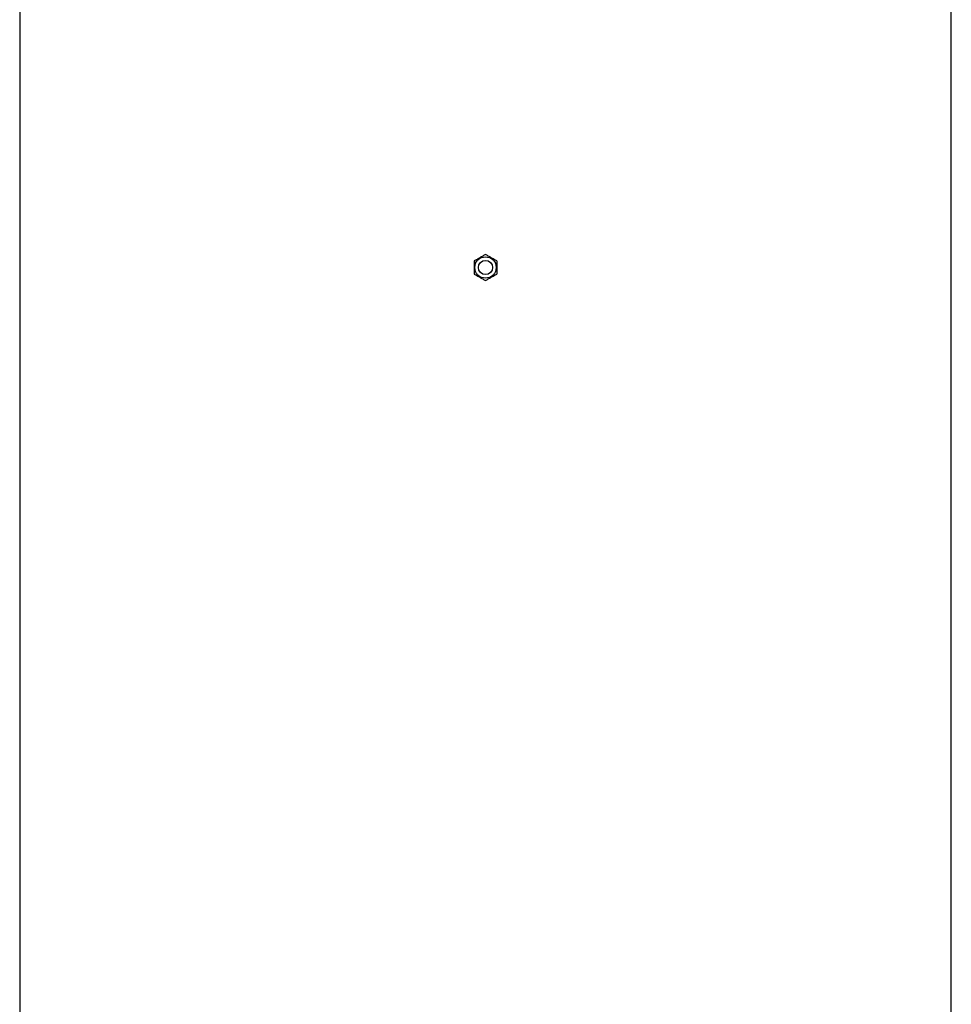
# Model space of a CAD drawing. Header units: millimetres. Extents: x 718 to 3520, y 267 to 3578.
# Tile 13 of 16: x 2452 to 3235, y 1923 to 2750. Entities that reach past the tile are written whole.
import ezdxf

# ---------------------------------------------------------------- set-up
doc = ezdxf.new("R2010")
doc.units = ezdxf.units.MM

msp = doc.modelspace()

# ---------------------------------------------------------------- linework, layer by layer
at = {"color": 7, "linetype": 'Continuous', "lineweight": 25}
for p, q in [((2451.51, 2791.97), (2451.51, 1107.97)), ((3234.51, 1107.97), (3234.51, 2791.97))]:
    msp.add_line(p, q, dxfattribs=at)
for radius in [9, 6]:
    msp.add_circle((2843.01, 2541.97), radius, dxfattribs=at)
for points, knots in [([(2843.01, 2552.94), (2842.23, 2552.49), (2841.45, 2552.04), (2839.87, 2551.13), (2839.07, 2550.67), (2837.86, 2549.97), (2837.46, 2549.73), (2836.65, 2549.27), (2836.26, 2549.04), (2835.07, 2548.36), (2834.28, 2547.9), (2833.51, 2547.45)], [0, 0, 0, 0, 0.25, 0.25, 0.5, 0.5, 0.625, 0.625, 0.75, 0.75, 1, 1, 1, 1]), ([(2852.51, 2547.45), (2851.73, 2547.9), (2850.95, 2548.35), (2849.37, 2549.27), (2848.57, 2549.73), (2847.36, 2550.43), (2846.96, 2550.66), (2846.15, 2551.12), (2845.76, 2551.35), (2844.57, 2552.04), (2843.78, 2552.49), (2843.01, 2552.94)], [0, 0, 0, 0, 0.25, 0.25, 0.5, 0.5, 0.625, 0.625, 0.75, 0.75, 1, 1, 1, 1]), ([(2833.51, 2547.45), (2833.51, 2546.56), (2833.51, 2545.65), (2833.51, 2543.82), (2833.51, 2542.9), (2833.51, 2541.04), (2833.51, 2540.1), (2833.51, 2538.27), (2833.51, 2537.37), (2833.51, 2536.49)], [0, 0, 0, 0, 0.25, 0.25, 0.5, 0.5, 0.75, 0.75, 1, 1, 1, 1]), ([(2852.51, 2547.45), (2852.51, 2546.56), (2852.51, 2545.65), (2852.51, 2543.82), (2852.51, 2542.9), (2852.51, 2541.04), (2852.51, 2540.1), (2852.51, 2538.27), (2852.51, 2537.37), (2852.51, 2536.49)], [0, 0, 0, 0, 0.25, 0.25, 0.5, 0.5, 0.75, 0.75, 1, 1, 1, 1]), ([(2833.51, 2536.49), (2834.28, 2536.04), (2835.06, 2535.59), (2836.64, 2534.67), (2837.44, 2534.21), (2838.65, 2533.51), (2839.06, 2533.28), (2839.86, 2532.82), (2840.26, 2532.59), (2841.45, 2531.9), (2842.23, 2531.45), (2843.01, 2531)], [0, 0, 0, 0, 0.25, 0.25, 0.5, 0.5, 0.625, 0.625, 0.75, 0.75, 1, 1, 1, 1]), ([(2843.01, 2531), (2843.78, 2531.45), (2844.56, 2531.9), (2846.14, 2532.81), (2846.94, 2533.27), (2848.15, 2533.97), (2848.56, 2534.2), (2849.36, 2534.67), (2849.76, 2534.9), (2850.95, 2535.58), (2851.73, 2536.04), (2852.51, 2536.49)], [0, 0, 0, 0, 0.25, 0.25, 0.5, 0.5, 0.625, 0.625, 0.75, 0.75, 1, 1, 1, 1])]:
    msp.add_open_spline(points, degree=3, knots=knots, dxfattribs=at)

doc.saveas('drawing.dxf')
